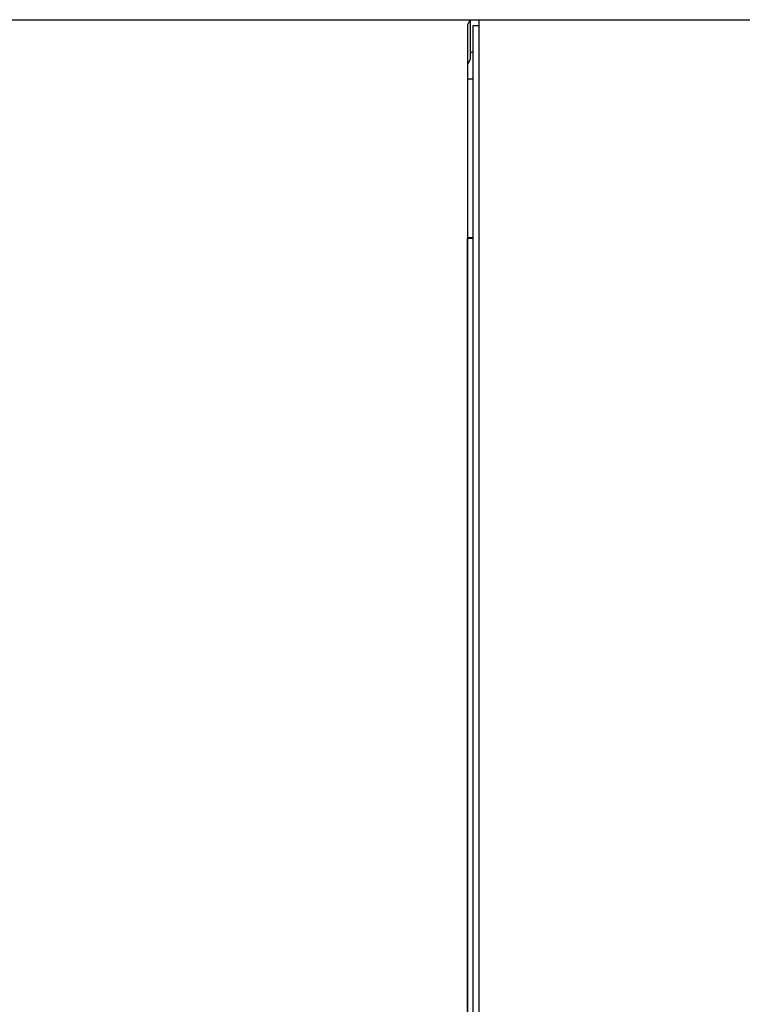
# Model space of a CAD drawing. Extents: x 123 to 1619, y 128 to 1105.
# Tile 18 of 32: x 927 to 963, y 772 to 822. Entities that reach past the tile are written whole.
import ezdxf

# ---------------------------------------------------------------- set-up
doc = ezdxf.new("R2010")
doc.units = 0
doc.header["$LTSCALE"] = 92.4
doc.layers.add('ALL_AXIS', color=7, linetype='CONTINUOUS')
doc.layers.add('ALL_FEATURES', color=7, linetype='CONTINUOUS')

msp = doc.modelspace()

# ---------------------------------------------------------------- linework, layer by layer
at = {"layer": 'ALL_AXIS', "color": 7, "linetype": 'CONTINUOUS'}
for p, q in [((949.5, 660), (949.5, 821.7)), ((949.5, 821.7), (949.8, 821.7)), ((949.8, 660.3), (949.8, 822)), ((949.8, 822), (963.913, 822))]:
    msp.add_line(p, q, dxfattribs=at)
at = {"layer": 'ALL_FEATURES', "color": 7, "linetype": 'CONTINUOUS'}
for p, q in [((835, 822), (1005, 822)), ((949.34, 822), (949.209, 821.738)), ((949.34, 822), (949.34, 820)), ((949.2, 820.994), (949.2, 659.73)), ((949.5, 820.349), (949.34, 820.349)), ((949.34, 820), (949.226, 819.773)), ((949.226, 811), (949.226, 819.773)), ((949.5, 819), (949.226, 819)), ((949.226, 811), (949.209, 810.965)), ((949.209, 766.035), (949.209, 810.965)), ((949.5, 810.965), (949.209, 810.965)), ((949.5, 811), (949.226, 811))]:
    msp.add_line(p, q, dxfattribs=at)
msp.add_lwpolyline([(949.209, 821.738), (949.206, 821.7), (949.204, 821.598), (949.203, 821.439), (949.2, 820.994)], dxfattribs=at)

doc.saveas('drawing.dxf')
